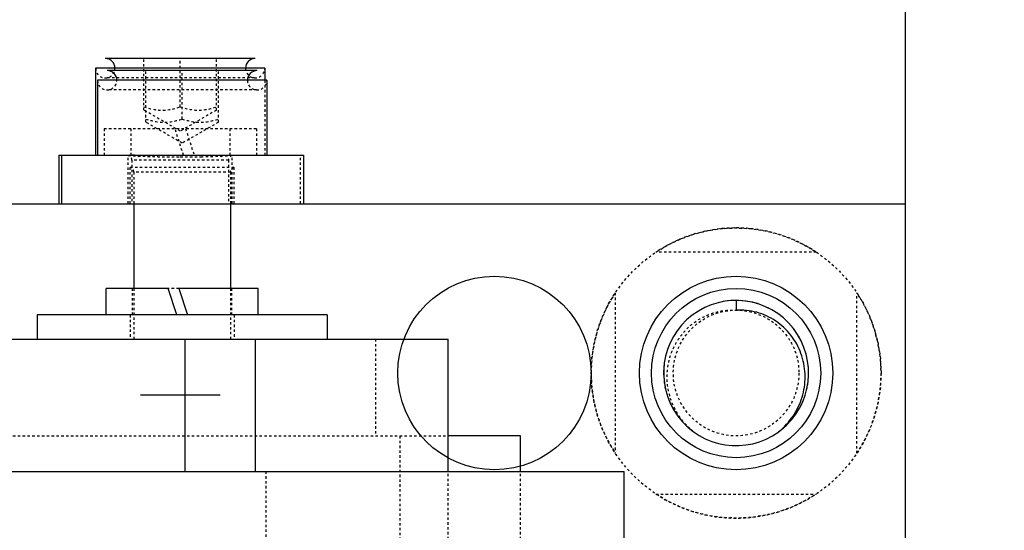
# Model space of a CAD drawing. Header units: millimetres. Extents: x -24622 to 57, y -1603 to 1112.
# Tile 126 of 219: x -1825 to -1784, y 862 to 883. Entities that reach past the tile are written whole.
import ezdxf

# ---------------------------------------------------------------- set-up
doc = ezdxf.new("R2010")
doc.units = ezdxf.units.MM
doc.linetypes.add('HIDDEN', pattern=[0.2, 0.1, -0.1])
doc.layers.add('02___PRT_ALL_AXES', color=7, linetype='Continuous')
doc.layers.add('DEFAULT_2', color=8, linetype='HIDDEN')
doc.dimstyles.new('7', dxfattribs={"dimtxt": 7, "dimasz": 4.5, "dimexe": 0.7, "dimexo": 0.9, "dimgap": 1.8, "dimtad": 0, "dimtxsty": 'Standard', "dimblk": 'OPEN30', "dimcen": 0, "dimclrd": 5, "dimclre": 3, "dimclrt": 256, "dimadec": 0, "dimazin": 2, "dimtm": 1e-09, "dimtfac": 0.6, "dimtofl": 0, "dimtmove": 0, "dimatfit": 3, "dimldrblk": 'OPEN30', "dimfxl": 1, "dimtolj": 1, "dimarcsym": 0})

# ---------------------------------------------------------------- blocks, each defined once
blk = doc.blocks.new('_Open30')
at = {"color": 0, "linetype": 'ByBlock', "lineweight": -2}
for p, q in [((-1, 0.2679), (0, 0)), ((0, 0), (-1, -0.2679)), ((0, 0), (-1, 0))]:
    blk.add_line(p, q, dxfattribs=at)
blk = doc.blocks.new('*D83')
at = {"color": 5, "linetype": 'ByBlock', "lineweight": -2}
for p, q in [((-1717.456, 847.703), (-1717.456, 852.203)), ((-1717.456, 819.703), (-1717.456, 843.203))]:
    blk.add_line(p, q, dxfattribs=at)
at = {"color": 3, "linetype": 'ByBlock', "lineweight": -2}
for p, q in [((-1732.606, 847.703), (-1716.756, 847.703)), ((-1792.606, 815.203), (-1716.756, 815.203))]:
    blk.add_line(p, q, dxfattribs=at)
at = {"layer": 'Defpoints', "color": 0, "linetype": 'ByBlock'}
for p in [(-1733.506, 847.703), (-1717.456, 847.703), (-1793.506, 815.203)]:
    blk.add_point(p, dxfattribs=at)
at = {"color": 5, "linetype": 'ByBlock', "lineweight": -2, "xscale": 4.5, "yscale": 4.5, "zscale": 4.5}
for p, rotation in [((-1717.456, 847.703), 90), ((-1717.456, 815.203), 270)]:
    blk.add_blockref('_Open30', p, dxfattribs=dict(at, rotation=rotation))
at = {"linetype": 'ByBlock', "insert": (-1717.456, 873.836), "char_height": 7, "attachment_point": 5, "rotation": 90}
blk.add_mtext('\\A1;32,5%%P10', dxfattribs=at)

msp = doc.modelspace()

# ---------------------------------------------------------------- linework, layer by layer
at = {"color": 7, "linetype": 'Continuous'}
for p, q in [((-1788.506, 1010.203), (-1788.506, 857.334)), ((-1815.006, 880.803), (-1822.006, 880.803)), ((-1822.006, 880.803), (-1822.006, 877.203)), ((-1815.406, 881.203), (-1821.605, 881.203)), ((-1815.006, 880.803), (-1815.006, 880.303)), ((-1815.326, 880.703), (-1821.526, 880.703)), ((-1814.926, 880.303), (-1821.926, 880.303)), ((-1821.926, 880.303), (-1821.926, 877.203)), ((-1814.926, 880.303), (-1814.926, 877.203)), ((-1823.524, 877.203), (-1813.408, 877.203)), ((-1823.524, 877.203), (-1823.524, 875.203)), ((-1823.408, 875.203), (-1823.408, 877.203)), ((-1813.408, 877.203), (-1813.408, 875.203)), ((-1843.926, 875.203), (-1788.506, 875.203)), ((-1820.426, 875.203), (-1820.426, 871.703)), ((-1816.426, 875.203), (-1816.426, 871.703)), ((-1819.004, 871.703), (-1821.576, 871.703)), ((-1821.576, 870.603), (-1821.576, 871.703)), ((-1818.646, 870.603), (-1819.004, 871.703)), ((-1815.276, 871.703), (-1818.564, 871.703)), ((-1818.564, 871.703), (-1818.206, 870.603)), ((-1815.276, 870.603), (-1815.276, 871.703)), ((-1795.506, 871.203), (-1795.506, 870.803)), ((-1812.426, 870.603), (-1824.426, 870.603)), ((-1824.426, 870.603), (-1824.426, 869.603)), ((-1812.426, 870.603), (-1812.426, 869.603)), ((-1897.913, 869.603), (-1807.426, 869.603)), ((-1818.303, 864.134), (-1818.303, 869.603)), ((-1815.405, 869.603), (-1815.405, 864.134)), ((-1807.426, 864.134), (-1807.426, 869.603)), ((-1816.856, 867.283), (-1820.156, 867.283)), ((-1804.426, 865.603), (-1807.426, 865.603)), ((-1804.426, 864.134), (-1804.426, 865.603)), ((-1900.137, 864.134), (-1800.137, 864.134)), ((-1800.137, 855.703), (-1800.137, 864.134))]:
    msp.add_line(p, q, dxfattribs=at)
for centre, radius in [((-1805.506, 868.203), 4), ((-1795.506, 868.203), 4), ((-1795.506, 868.203), 3.5)]:
    msp.add_circle(centre, radius, dxfattribs=at)
for centre, radius, start, end in [((-1821.606, 880.803), 0.4, 359.9255, 90), ((-1815.406, 880.803), 0.4, 90, 180.0745), ((-1821.526, 880.303), 0.4, 359.9255, 90), ((-1815.326, 880.303), 0.4, 90, 180.0745), ((-1795.506, 868.203), 3, 308.3819, 306), ((-1795.62, 868.092), 2.982, 309.0378, 311.4362)]:
    msp.add_arc(centre, radius, start, end, dxfattribs=at)
at = {"color": 7, "linetype": 'Continuous', "start_tangent": (0.749702, 0.661776), "end_tangent": (-0.998132, -0.061099)}
msp.add_spline([(-1793.647, 865.857), (-1793.09, 866.515), (-1792.748, 867.307), (-1792.654, 868.164), (-1792.705, 868.594), (-1792.821, 869.01), (-1793.237, 869.765), (-1793.866, 870.353), (-1794.243, 870.565), (-1794.649, 870.713), (-1795.506, 870.803)], degree=3, dxfattribs=at)
at = {"layer": '02___PRT_ALL_AXES', "color": 8, "linetype": 'HIDDEN'}
msp.add_circle((-1795.506, 868.203), 6, dxfattribs=at)
at = {"layer": 'DEFAULT_2', "color": 8, "linetype": 'HIDDEN'}
for p, q in [((-1820.006, 879.069), (-1820.006, 881.203)), ((-1818.506, 879.203), (-1818.506, 881.203)), ((-1817.006, 879.069), (-1817.006, 881.203)), ((-1815.428, 880.403), (-1821.583, 880.403)), ((-1819.926, 878.569), (-1819.926, 880.703)), ((-1818.426, 878.703), (-1818.426, 880.703)), ((-1816.926, 878.569), (-1816.926, 880.703)), ((-1815.006, 880.303), (-1815.006, 877.203)), ((-1815.349, 879.903), (-1821.504, 879.903)), ((-1818.506, 878.203), (-1820.006, 879.069)), ((-1817.006, 879.069), (-1818.506, 878.203)), ((-1818.426, 877.703), (-1819.926, 878.569)), ((-1816.926, 878.569), (-1818.426, 877.703)), ((-1815.356, 878.303), (-1821.656, 878.303)), ((-1821.656, 878.303), (-1821.656, 877.203)), ((-1820.556, 878.303), (-1820.556, 877.203)), ((-1818.368, 877.203), (-1818.726, 878.303)), ((-1818.286, 878.303), (-1817.928, 877.203)), ((-1816.456, 878.303), (-1816.456, 877.203)), ((-1815.356, 878.303), (-1815.356, 877.203)), ((-1820.656, 877.197), (-1820.654, 877.196)), ((-1820.656, 875.203), (-1820.656, 877.197)), ((-1820.656, 877.197), (-1820.656, 877.197)), ((-1816.356, 877.197), (-1816.546, 877.203)), ((-1816.358, 877.196), (-1816.356, 877.197)), ((-1816.356, 875.203), (-1816.356, 877.197)), ((-1816.356, 877.197), (-1816.356, 877.197)), ((-1813.524, 875.203), (-1813.524, 877.203)), ((-1816.506, 877.003), (-1820.506, 877.003)), ((-1820.506, 877.003), (-1820.506, 875.203)), ((-1816.506, 877.003), (-1816.506, 875.203)), ((-1816.276, 876.697), (-1820.576, 876.697)), ((-1820.576, 875.203), (-1820.576, 876.697)), ((-1816.426, 876.503), (-1820.426, 876.503)), ((-1820.426, 876.503), (-1820.426, 875.203)), ((-1816.426, 876.503), (-1816.426, 875.203)), ((-1816.276, 875.203), (-1816.276, 876.697)), ((-1792.189, 873.203), (-1798.822, 873.203)), ((-1820.476, 870.603), (-1820.476, 871.703)), ((-1820.426, 871.703), (-1820.426, 869.603)), ((-1818.564, 871.703), (-1819.004, 871.703)), ((-1816.426, 871.703), (-1816.426, 869.603)), ((-1816.376, 870.603), (-1816.376, 871.703)), ((-1800.506, 871.52), (-1800.506, 864.887)), ((-1790.506, 864.887), (-1790.506, 871.52)), ((-1820.576, 870.603), (-1820.576, 869.603)), ((-1816.276, 870.603), (-1816.276, 869.603)), ((-1810.426, 869.603), (-1810.426, 865.603)), ((-1862.426, 865.603), (-1807.426, 865.603)), ((-1809.426, 865.603), (-1809.426, 829.803)), ((-1814.963, 864.134), (-1814.963, 831.134)), ((-1807.426, 831.134), (-1807.426, 864.134)), ((-1804.426, 831.134), (-1804.426, 864.134)), ((-1798.822, 863.203), (-1792.189, 863.203))]:
    msp.add_line(p, q, dxfattribs=at)
msp.add_circle((-1795.506, 868.203), 2.6, dxfattribs=at)
for centre, radius, start, end in [((-1821.606, 880.803), 0.4, 180, 359.9255), ((-1815.406, 880.803), 0.4, 180.0745, 0), ((-1821.526, 880.303), 0.4, 180, 359.9255), ((-1815.326, 880.303), 0.4, 180.0745, 360), ((-1820.706, 877.003), 0.2, 0, 74.9347), ((-1818.51, 918.099), 40.964, 270.0063, 271.1995), ((-1816.306, 877.003), 0.2, 105.2802, 180), ((-1820.626, 876.503), 0.2, 0, 75.5225), ((-1816.226, 876.503), 0.2, 104.4775, 180), ((-1795.506, 868.203), 6, 56.4427, 123.5573), ((-1795.506, 868.203), 6, 146.4427, 213.5573), ((-1795.506, 868.203), 6, 326.4427, 33.5573), ((-1795.507, 868.192), 3.011, 77.1196, 103.4731), ((-1795.502, 868.217), 2.985, 76.5334, 77.1031), ((-1795.504, 868.209), 2.994, 72.693, 76.5319), ((-1795.501, 868.212), 2.99, 62.9996, 64.125), ((-1795.509, 868.2), 3.005, 38.3461, 46.0236), ((-1795.509, 868.201), 3.004, 25.2889, 31.8678), ((-1795.51, 868.202), 3.004, 12.1567, 18.7487), ((-1795.5, 868.203), 3.006, 173.8437, 180.0053), ((-1795.512, 868.203), 2.994, 180.0088, 180.8232), ((-1795.512, 868.203), 3.006, 359.9951, 6.1659), ((-1795.499, 868.203), 2.994, 359.177, 359.9912), ((-1795.516, 868.203), 2.99, 180.8232, 181.6357), ((-1795.501, 868.204), 3.005, 186.8743, 193.7831), ((-1795.51, 868.204), 3.004, 346.2154, 353.1164), ((-1795.495, 868.203), 2.99, 358.3643, 359.177), ((-1795.499, 868.206), 3.007, 200.4032, 206.8884), ((-1795.512, 868.206), 3.007, 333.1031, 339.642), ((-1795.497, 868.213), 3.013, 225.8745, 229.2853), ((-1795.502, 868.207), 3.005, 229.2926, 231.0367), ((-1795.51, 868.196), 2.992, 231.328, 232.9027), ((-1795.518, 868.187), 2.98, 232.903, 233.9996), ((-1795.506, 868.203), 3, 306, 308.3194), ((-1795.494, 868.187), 2.98, 306.0004, 307.0904), ((-1795.501, 868.197), 2.992, 307.0907, 308.691), ((-1795.506, 868.203), 3, 308.3194, 308.3819), ((-1795.51, 868.207), 3.005, 309.1189, 310.7147), ((-1795.514, 868.213), 3.013, 310.715, 314.122), ((-1795.506, 868.203), 6, 236.4427, 303.5573)]:
    msp.add_arc(centre, radius, start, end, dxfattribs=at)
for points, start_tangent, end_tangent in [([(-1820.006, 879.203), (-1819.256, 879.069), (-1818.506, 879.203)], (0.948683, -0.316228), (0.948683, 0.316228)), ([(-1818.506, 879.203), (-1817.756, 879.069), (-1817.006, 879.203)], (0.948683, -0.316228), (0.948683, 0.316228)), ([(-1819.926, 878.703), (-1819.176, 878.569), (-1818.426, 878.703)], (0.948683, -0.316228), (0.948683, 0.316228)), ([(-1818.426, 878.703), (-1817.676, 878.569), (-1816.926, 878.703)], (0.948683, -0.316228), (0.948683, 0.316228)), ([(-1820.392, 877.203), (-1820.506, 877.203), (-1820.551, 877.202), (-1820.589, 877.202), (-1820.618, 877.201), (-1820.639, 877.2), (-1820.652, 877.199), (-1820.656, 877.197)], (-1, 0), (-0.001571, -0.999999)), ([(-1820.654, 877.196), (-1820.596, 877.19), (-1820.462, 877.182), (-1820.258, 877.173), (-1819.99, 877.163), (-1819.669, 877.152), (-1819.306, 877.144), (-1818.506, 877.136)], (0.965739, -0.259515), (1, -0.00019)), ([(-1817.653, 877.145), (-1817.142, 877.158), (-1816.924, 877.166), (-1816.737, 877.173), (-1816.584, 877.18), (-1816.469, 877.186), (-1816.393, 877.192), (-1816.358, 877.196)], (0.999784, 0.020789), (0.964724, 0.263264)), ([(-1797.269, 865.776), (-1797.862, 866.423), (-1798.238, 867.216), (-1798.36, 868.085), (-1798.319, 868.523), (-1798.212, 868.95), (-1797.803, 869.726), (-1797.172, 870.335), (-1796.79, 870.555), (-1796.378, 870.709), (-1795.506, 870.803)], (-0.776742, 0.629819), (0.998132, -0.061099))]:
    msp.add_spline(points, degree=3, dxfattribs=dict(at, start_tangent=start_tangent, end_tangent=end_tangent))

# ---------------------------------------------------------------- dimensions: what is measured, and where the dimension line sits
at = {"color": 5, "linetype": 'ByBlock'}
dim = msp.add_linear_dim(base=(-1717.456, 847.703), p1=(-1793.506, 815.203), p2=(-1733.506, 847.703), angle=90, text='<>%%P10', dimstyle='7', dxfattribs=at)
dim.commit()
dim.dimension.update_dxf_attribs({"geometry": '*D83', "text_midpoint": (-1717.456, 873.836)})

doc.saveas('drawing.dxf')
